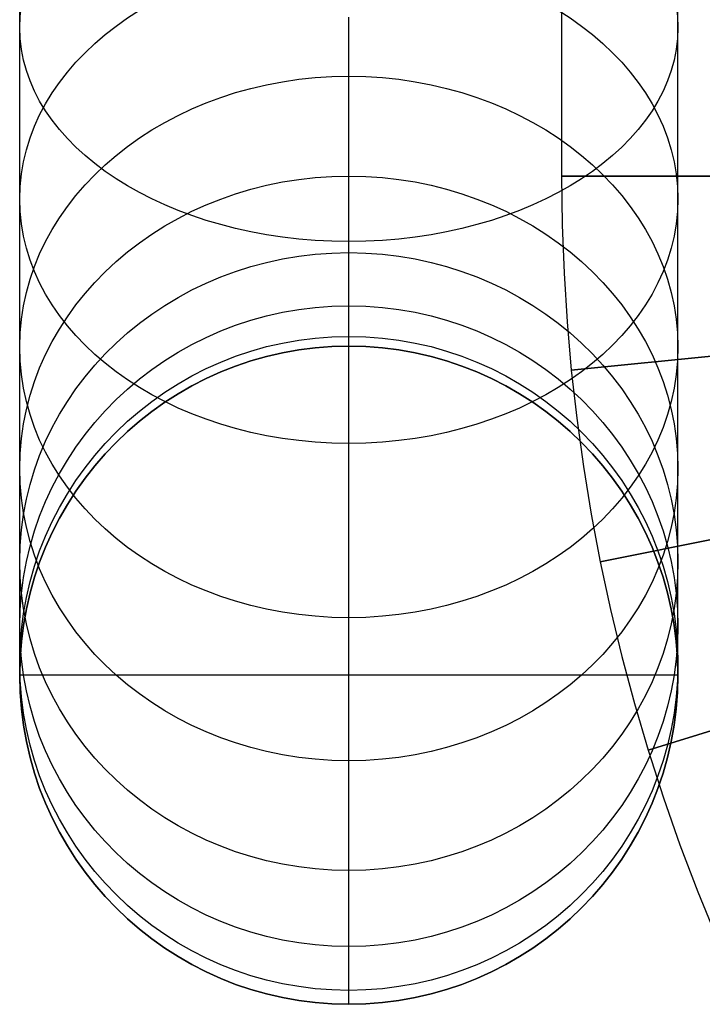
# Model space of a CAD drawing. Extents: x -310 to 431, y -269 to 264.
# Tile 2 of 64: x -308 to -275, y -204 to -156. Entities that reach past the tile are written whole.
import ezdxf

# ---------------------------------------------------------------- set-up
doc = ezdxf.new("R2010")
doc.units = 0
doc.layers.add('PREDEFINITO', color=7, linetype='CONTINUOUS')

msp = doc.modelspace()

# ---------------------------------------------------------------- linework, layer by layer
at = {"layer": 'PREDEFINITO'}
for p, q in [((-282.013, -25.979, 393), (-281.948, -163.725, 393)), ((-282.013, -25.979, 440), (-281.948, -163.725, 440)), ((-282.013, -25.979, 416.5), (-281.948, -163.725, 416.5)), ((-308.293, -156.495, 662.369), (-308.293, -154.264, 664.216)), ((-276.293, -156.495, 662.369), (-276.293, -154.264, 664.217)), ((-292.293, -158.812, 680.795), (-292.293, -155.986, 682.708)), ((-292.293, -157.473, 637.995), (-292.293, -156.024, 639.89)), ((-308.293, -158.676, 660.441), (-308.293, -156.495, 662.369)), ((-276.293, -158.676, 660.441), (-276.293, -156.495, 662.369)), ((-292.293, -158.861, 636.054), (-292.293, -157.473, 637.995)), ((-308.293, -160.794, 658.443), (-308.293, -158.676, 660.441)), ((-292.293, -161.574, 678.792), (-292.293, -158.812, 680.795)), ((-292.293, -160.171, 634.093), (-292.293, -158.861, 636.054)), ((-276.293, -160.794, 658.443), (-276.293, -158.676, 660.441)), ((-292.293, -161.417, 632.091), (-292.293, -160.171, 634.093)), ((-308.293, -162.845, 656.378), (-308.293, -160.794, 658.443)), ((-276.293, -162.846, 656.378), (-276.293, -160.794, 658.443)), ((-292.293, -162.599, 630.051), (-292.293, -161.417, 632.091)), ((-292.293, -164.27, 676.702), (-292.293, -161.574, 678.792)), ((-292.293, -163.715, 627.974), (-292.293, -162.599, 630.051)), ((-308.293, -164.829, 654.247), (-308.293, -162.845, 656.378)), ((-276.293, -164.83, 654.248), (-276.293, -162.846, 656.378)), ((-292.293, -164.745, 625.904), (-292.293, -163.715, 627.974)), ((-256.948, -163.713, 393), (-281.948, -163.725, 393)), ((-281.948, -163.725, 440), (-266.948, -163.718, 440)), ((-281.948, -163.725, 393), (-281.948, -163.725, 440)), ((-281.948, -163.725, 393), (-281.917, -166.084, 393)), ((-281.948, -163.725, 440), (-281.917, -166.084, 440)), ((-281.948, -163.725, 416.5), (-281.917, -166.084, 416.5)), ((-292.293, -166.898, 674.526), (-292.293, -164.27, 676.702)), ((-308.293, -166.737, 652.061), (-308.293, -164.829, 654.247)), ((-292.293, -165.709, 623.802), (-292.293, -164.745, 625.904)), ((-276.293, -166.737, 652.061), (-276.293, -164.83, 654.248)), ((-292.293, -166.608, 621.672), (-292.293, -165.709, 623.802)), ((-281.917, -166.084, 393), (-281.828, -168.442, 393)), ((-281.917, -166.084, 440), (-281.828, -168.442, 440)), ((-281.917, -166.084, 416.5), (-281.828, -168.442, 416.5)), ((-308.293, -168.573, 649.815), (-308.293, -166.737, 652.061)), ((-292.293, -167.439, 619.514), (-292.293, -166.608, 621.672)), ((-292.293, -169.466, 672.255), (-292.293, -166.898, 674.526)), ((-276.293, -168.574, 649.815), (-276.293, -166.737, 652.061)), ((-292.293, -168.183, 617.39), (-292.293, -167.439, 619.514)), ((-292.293, -168.863, 615.244), (-292.293, -168.183, 617.39)), ((-281.828, -168.442, 393), (-281.68, -170.797, 393)), ((-281.828, -168.442, 440), (-281.68, -170.797, 440)), ((-281.828, -168.442, 416.5), (-281.68, -170.797, 416.5)), ((-308.293, -170.336, 647.51), (-308.293, -168.573, 649.815)), ((-292.293, -169.477, 613.079), (-292.293, -168.863, 615.244)), ((-276.293, -170.336, 647.51), (-276.293, -168.574, 649.815)), ((-292.293, -171.96, 669.902), (-292.293, -169.466, 672.255)), ((-292.293, -170.024, 610.895), (-292.293, -169.477, 613.079)), ((-308.293, -172.024, 645.15), (-308.293, -170.336, 647.51)), ((-292.293, -170.49, 608.771), (-292.293, -170.024, 610.895)), ((-276.293, -172.024, 645.15), (-276.293, -170.336, 647.51)), ((-292.293, -170.893, 606.633), (-292.293, -170.49, 608.771)), ((-281.68, -170.797, 393), (-281.474, -173.148, 393)), ((-281.68, -170.797, 440), (-281.474, -173.148, 440)), ((-281.68, -170.797, 416.5), (-281.474, -173.148, 416.5)), ((-256.599, -170.655, 393), (-281.474, -173.148, 393)), ((-292.293, -171.233, 604.485), (-292.293, -170.893, 606.633)), ((-292.293, -171.51, 602.327), (-292.293, -171.233, 604.485)), ((-292.293, -171.717, 600.248), (-292.293, -171.51, 602.327)), ((-292.293, -171.864, 598.163), (-292.293, -171.717, 600.248)), ((-281.474, -173.148, 440), (-266.549, -171.652, 440)), ((-308.293, -173.617, 642.765), (-308.293, -172.024, 645.15)), ((-292.293, -171.952, 596.076), (-292.293, -171.864, 598.163)), ((-292.293, -171.982, 593.986), (-292.293, -171.952, 596.076)), ((-292.293, -174.377, 667.47), (-292.293, -171.96, 669.902)), ((-292.293, -203.982, -0.015), (-292.293, -171.982, -0.015)), ((-292.293, -171.982, -0.015), (-292.293, -171.982, 593.986)), ((-276.293, -173.617, 642.765), (-276.293, -172.024, 645.15)), ((-281.474, -173.148, 393), (-281.21, -175.492, 393)), ((-281.474, -173.148, 440), (-281.21, -175.492, 440)), ((-281.474, -173.148, 416.5), (-281.21, -175.492, 416.5)), ((-281.474, -173.148, 393), (-281.474, -173.148, 440)), ((-308.293, -175.133, 640.33), (-308.293, -173.617, 642.765)), ((-276.293, -175.133, 640.33), (-276.293, -173.617, 642.765)), ((-292.293, -176.713, 664.961), (-292.293, -174.377, 667.47)), ((-308.293, -176.57, 637.848), (-308.293, -175.133, 640.33)), ((-276.293, -176.57, 637.848), (-276.293, -175.133, 640.33)), ((-281.21, -175.492, 393), (-280.887, -177.83, 393)), ((-281.21, -175.492, 440), (-280.887, -177.83, 440)), ((-281.21, -175.492, 416.5), (-280.887, -177.83, 416.5)), ((-308.293, -177.928, 635.322), (-308.293, -176.57, 637.848)), ((-276.293, -177.928, 635.322), (-276.293, -176.57, 637.848)), ((-292.293, -178.96, 662.386), (-292.293, -176.713, 664.961)), ((-255.563, -177.528, 393), (-280.069, -182.477, 393)), ((-308.293, -179.18, 632.805), (-308.293, -177.928, 635.322)), ((-280.887, -177.83, 393), (-280.507, -180.158, 393)), ((-280.887, -177.83, 440), (-280.507, -180.158, 440)), ((-280.887, -177.83, 416.5), (-280.507, -180.158, 416.5)), ((-276.293, -179.18, 632.805), (-276.293, -177.928, 635.322)), ((-292.293, -181.123, 659.74), (-292.293, -178.96, 662.386)), ((-308.293, -180.353, 630.249), (-308.293, -179.18, 632.805)), ((-276.293, -180.353, 630.249), (-276.293, -179.18, 632.805)), ((-280.069, -182.477, 440), (-265.366, -179.507, 440)), ((-308.293, -181.446, 627.658), (-308.293, -180.353, 630.249)), ((-280.507, -180.158, 393), (-280.069, -182.477, 393)), ((-280.507, -180.158, 440), (-280.069, -182.477, 440)), ((-280.507, -180.158, 416.5), (-280.069, -182.477, 416.5)), ((-276.293, -181.446, 627.658), (-276.293, -180.353, 630.249)), ((-292.293, -183.199, 657.026), (-292.293, -181.123, 659.74)), ((-308.293, -182.457, 625.034), (-308.293, -181.446, 627.658)), ((-276.293, -182.457, 625.034), (-276.293, -181.446, 627.658)), ((-308.293, -183.362, 622.45), (-308.293, -182.457, 625.034)), ((-280.069, -182.477, 393), (-279.573, -184.784, 393)), ((-280.069, -182.477, 440), (-279.573, -184.784, 440)), ((-280.069, -182.477, 416.5), (-279.573, -184.784, 416.5)), ((-280.069, -182.477, 393), (-280.069, -182.477, 440)), ((-276.293, -183.362, 622.45), (-276.293, -182.457, 625.034)), ((-292.293, -185.187, 654.246), (-292.293, -183.199, 657.026)), ((-308.293, -184.188, 619.84), (-308.293, -183.362, 622.45)), ((-276.293, -184.188, 619.84), (-276.293, -183.362, 622.45)), ((-308.293, -184.935, 617.207), (-308.293, -184.188, 619.84)), ((-253.85, -184.268, 393), (-277.744, -191.621, 393)), ((-276.293, -184.935, 617.207), (-276.293, -184.188, 619.84)), ((-308.293, -185.601, 614.551), (-308.293, -184.935, 617.207)), ((-292.293, -187.063, 651.437), (-292.293, -185.187, 654.246)), ((-279.573, -184.784, 393), (-279.02, -187.078, 393)), ((-279.573, -184.784, 440), (-279.02, -187.078, 440)), ((-279.573, -184.784, 416.5), (-279.02, -187.078, 416.5)), ((-276.293, -185.601, 614.551), (-276.293, -184.935, 617.207)), ((-308.293, -186.167, 611.967), (-308.293, -185.601, 614.551)), ((-276.293, -186.167, 611.967), (-276.293, -185.601, 614.551)), ((-308.293, -186.658, 609.368), (-308.293, -186.167, 611.967)), ((-276.293, -186.658, 609.368), (-276.293, -186.167, 611.967)), ((-308.293, -187.072, 606.755), (-308.293, -186.658, 609.368)), ((-276.293, -187.072, 606.755), (-276.293, -186.658, 609.368)), ((-308.293, -187.408, 604.131), (-308.293, -187.072, 606.755)), ((-292.293, -188.848, 648.569), (-292.293, -187.063, 651.437)), ((-279.02, -187.078, 393), (-278.41, -189.357, 393)), ((-279.02, -187.078, 440), (-278.41, -189.357, 440)), ((-279.02, -187.078, 416.5), (-278.41, -189.357, 416.5)), ((-276.293, -187.408, 604.131), (-276.293, -187.072, 606.755)), ((-308.293, -187.659, 601.602), (-308.293, -187.408, 604.131)), ((-277.744, -191.621, 440), (-263.408, -187.209, 440)), ((-276.293, -187.659, 601.602), (-276.293, -187.408, 604.131)), ((-308.293, -187.838, 599.067), (-308.293, -187.659, 601.602)), ((-308.293, -187.946, 596.527), (-308.293, -187.838, 599.067)), ((-308.293, -187.982, 593.986), (-308.293, -187.946, 596.527)), ((-276.293, -187.982, -0.015), (-308.293, -187.982, -0.015)), ((-308.293, -187.982, -0.015), (-308.293, -187.982, 593.986)), ((-276.293, -187.838, 599.067), (-276.293, -187.659, 601.602)), ((-276.293, -187.946, 596.527), (-276.293, -187.838, 599.067)), ((-276.293, -187.982, 593.986), (-276.293, -187.946, 596.527)), ((-276.293, -187.982, -0.015), (-276.293, -187.982, 593.986)), ((-292.293, -190.541, 645.646), (-292.293, -188.848, 648.569)), ((-278.41, -189.357, 393), (-277.744, -191.621, 393)), ((-278.41, -189.357, 440), (-277.744, -191.621, 440)), ((-278.41, -189.357, 416.5), (-277.744, -191.621, 416.5)), ((-292.293, -192.14, 642.671), (-292.293, -190.541, 645.646)), ((-277.744, -191.621, 393), (-276.998, -193.939, 393)), ((-277.744, -191.621, 440), (-276.998, -193.939, 440)), ((-277.744, -191.621, 416.5), (-276.998, -193.939, 416.5)), ((-277.744, -191.621, 393), (-277.744, -191.621, 440)), ((-292.293, -193.615, 639.706), (-292.293, -192.14, 642.671)), ((-292.293, -194.997, 636.696), (-292.293, -193.615, 639.706)), ((-276.998, -193.939, 393), (-276.193, -196.236, 393)), ((-276.998, -193.939, 440), (-276.193, -196.236, 440)), ((-276.998, -193.939, 416.5), (-276.193, -196.236, 416.5)), ((-292.293, -196.284, 633.644), (-292.293, -194.997, 636.696)), ((-276.193, -196.236, 393), (-275.329, -198.513, 393)), ((-276.193, -196.236, 440), (-275.329, -198.513, 440)), ((-276.193, -196.236, 416.5), (-275.329, -198.513, 416.5)), ((-292.293, -197.475, 630.553), (-292.293, -196.284, 633.644)), ((-292.293, -198.541, 627.51), (-292.293, -197.475, 630.553)), ((-292.293, -199.514, 624.437), (-292.293, -198.541, 627.51)), ((-275.329, -198.513, 393), (-274.408, -200.766, 393)), ((-275.329, -198.513, 440), (-274.408, -200.766, 440)), ((-275.329, -198.513, 416.5), (-274.408, -200.766, 416.5)), ((-292.293, -200.393, 621.335), (-292.293, -199.514, 624.437)), ((-292.293, -201.178, 618.207), (-292.293, -200.393, 621.335)), ((-292.293, -201.845, 615.164), (-292.293, -201.178, 618.207)), ((-292.293, -202.422, 612.102), (-292.293, -201.845, 615.164)), ((-292.293, -202.91, 609.025), (-292.293, -202.422, 612.102)), ((-292.293, -203.306, 605.934), (-292.293, -202.91, 609.025)), ((-292.293, -203.602, 602.956), (-292.293, -203.306, 605.934)), ((-292.293, -203.813, 599.97), (-292.293, -203.602, 602.956)), ((-292.293, -203.94, 596.979), (-292.293, -203.813, 599.97)), ((-292.293, -203.982, 593.986), (-292.293, -203.94, 596.979)), ((-292.293, -203.982, -0.015), (-292.293, -203.982, 593.986))]:
    msp.add_line(p, q, dxfattribs=at)
at = {"layer": 'PREDEFINITO', "extrusion": (-1.10245e-13, 0.759808, 0.650148)}
msp.add_circle((292.293, 605.018, 311.732), 16, dxfattribs=at)
at = {"layer": 'PREDEFINITO', "extrusion": (8.02136e-14, 0.669568, 0.74275)}
msp.add_circle((292.293, 560.491, 375.578), 16, dxfattribs=at)
at = {"layer": 'PREDEFINITO', "extrusion": (2.47136e-13, 0.568488, 0.822691)}
msp.add_circle((292.293, 508.283, 432.966), 16, dxfattribs=at)
at = {"layer": 'PREDEFINITO', "extrusion": (6.49814e-13, 0.459289, 0.888287)}
msp.add_circle((292.293, 449.848, 482.628), 16, dxfattribs=at)
at = {"layer": 'PREDEFINITO', "extrusion": (4.90497e-13, 0.34497, 0.938614)}
msp.add_circle((292.293, 386.875, 523.723), 16, dxfattribs=at)
at = {"layer": 'PREDEFINITO', "extrusion": (9.49685e-13, 0.228502, 0.973544)}
msp.add_circle((292.293, 321.117, 555.882), 16, dxfattribs=at)
at = {"layer": 'PREDEFINITO', "extrusion": (9.44689e-13, 0.112717, 0.993627)}
msp.add_circle((292.293, 254.31, 579.157), 16, dxfattribs=at)
at = {"layer": 'PREDEFINITO', "extrusion": (0, -7.39426e-16, -1)}
msp.add_circle((292.293, -187.982, 0.015), 16, dxfattribs=at)
msp.add_circle((292.293, -187.982, 0.015), 16, dxfattribs=at)
at = {"layer": 'PREDEFINITO'}
for centre in [(-292.293, -187.982, 593.986), (-292.293, -187.982, 593.986), (-292.293, -187.982, 296.986)]:
    msp.add_circle(centre, 16, dxfattribs=at)

doc.saveas('drawing.dxf')
